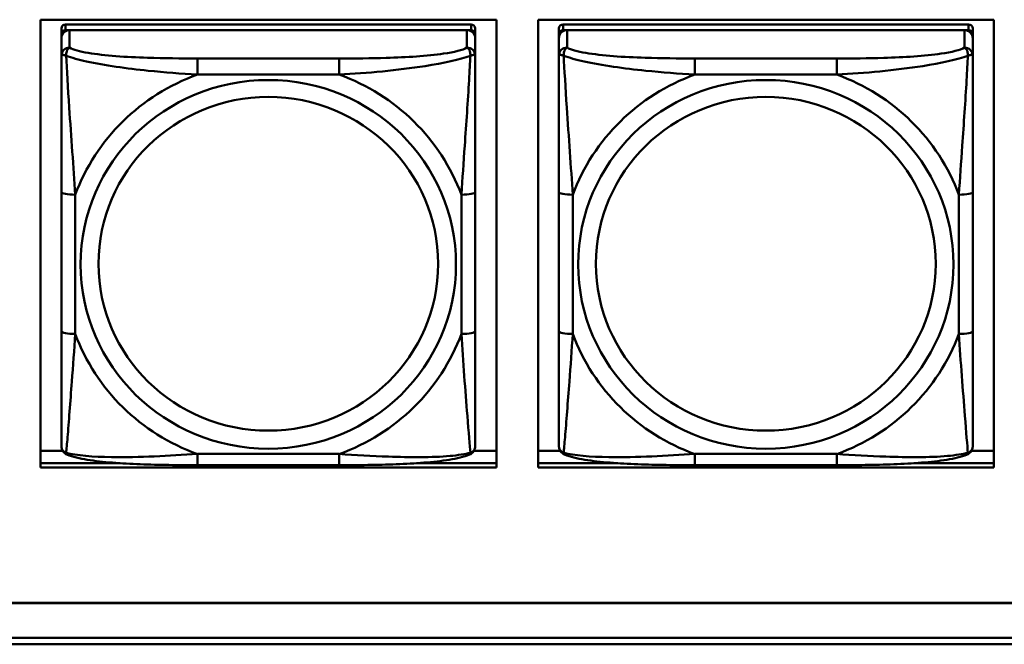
# Model space of a CAD drawing. Header units: inches. Extents: x 0.8 to 75.7, y -7.8 to 49.3.
# Tile 147 of 256: x 46 to 47.4, y 10.9 to 11.8. Entities that reach past the tile are written whole.
import ezdxf

# ---------------------------------------------------------------- set-up
doc = ezdxf.new("R2010")
doc.units = ezdxf.units.IN
doc.header["$MEASUREMENT"] = 0
doc.layers.add('Visible Edges(ROSSANSI)', color=7, linetype='Continuous', lineweight=50)
doc.layers.add('Visible Tangent Edges(ROSSANSI)', color=7, linetype='Continuous', lineweight=50)

msp = doc.modelspace()

# ---------------------------------------------------------------- linework, layer by layer
at = {"layer": 'Visible Edges(ROSSANSI)'}
for p, q in [((46.0014, 11.1808), (46.0014, 11.8195)), ((46.0014, 11.8195), (46.652, 11.8195)), ((46.652, 11.8195), (46.652, 11.1808)), ((46.7114, 11.1808), (46.7114, 11.8195)), ((46.7114, 11.8195), (47.362, 11.8195)), ((47.362, 11.8195), (47.362, 11.1808)), ((46.0312, 11.8071), (46.0312, 11.7989)), ((46.6158, 11.8129), (46.0371, 11.8129)), ((46.0371, 11.8047), (46.6158, 11.8047)), ((46.6099, 11.8047), (46.043, 11.8047)), ((46.6217, 11.7989), (46.6217, 11.8071)), ((46.7412, 11.8071), (46.7412, 11.7989)), ((47.3258, 11.8129), (46.7471, 11.8129)), ((46.7471, 11.8047), (47.3258, 11.8047)), ((47.3199, 11.8047), (46.753, 11.8047)), ((47.3317, 11.7989), (47.3317, 11.8071)), ((46.0312, 11.7931), (46.0312, 11.7989)), ((46.0312, 11.7931), (46.0312, 11.7682)), ((46.6217, 11.7989), (46.6217, 11.7931)), ((46.6217, 11.7682), (46.6217, 11.7931)), ((46.7412, 11.7931), (46.7412, 11.7989)), ((46.7412, 11.7931), (46.7412, 11.7682)), ((47.3317, 11.7989), (47.3317, 11.7931)), ((47.3317, 11.7682), (47.3317, 11.7931)), ((46.0312, 11.5737), (46.0312, 11.3751)), ((46.6217, 11.3751), (46.6217, 11.5737)), ((46.7412, 11.5737), (46.7412, 11.3751)), ((47.3317, 11.3751), (47.3317, 11.5737)), ((46.0014, 11.2046), (46.0331, 11.2046)), ((46.6199, 11.2046), (46.652, 11.2046)), ((46.7114, 11.2046), (46.7431, 11.2046)), ((47.3299, 11.2046), (47.362, 11.2046)), ((46.0014, 11.1869), (46.1151, 11.1869)), ((46.1151, 11.1869), (46.0014, 11.1869)), ((46.5378, 11.1869), (46.652, 11.1869)), ((46.652, 11.1869), (46.5378, 11.1869)), ((46.7114, 11.1869), (46.8251, 11.1869)), ((46.8251, 11.1869), (46.7114, 11.1869)), ((47.2478, 11.1869), (47.362, 11.1869)), ((47.362, 11.1869), (47.2478, 11.1869)), ((46.652, 11.1808), (46.0014, 11.1808)), ((46.4276, 11.1841), (46.2253, 11.1841)), ((47.362, 11.1808), (46.7114, 11.1808)), ((47.1376, 11.1841), (46.9353, 11.1841)), ((32.9742, 10.9876), (56.0303, 10.9876)), ((56.0303, 10.9872), (32.9742, 10.9872)), ((33.0242, 10.9381), (56.0803, 10.9381)), ((56.0803, 10.9287), (33.0242, 10.9287))]:
    msp.add_line(p, q, dxfattribs=at)
for centre, major_axis, start_param, end_param in [((46.0371, 11.8071), (-0.00591, 0), 4.712389, 6.283185), ((46.043, 11.7931), (-0.0118, 0), 4.712389, 6.283185), ((46.0371, 11.7989), (-0.00591, 0), 4.712389, 6.283185), ((46.6099, 11.7931), (0.0118, 0), 0, 1.570796), ((46.6158, 11.8071), (0.00591, 0), 0, 1.570796), ((46.6158, 11.7989), (0.00591, 0), 0, 1.570796), ((46.7471, 11.8071), (-0.00591, 0), 4.712389, 6.283185), ((46.753, 11.7931), (-0.0118, 0), 4.712389, 6.283185), ((46.7471, 11.7989), (-0.00591, 0), 4.712389, 6.283185), ((47.3199, 11.7931), (0.0118, 0), 0, 1.570796), ((47.3258, 11.8071), (0.00591, 0), 0, 1.570796), ((47.3258, 11.7989), (0.00591, 0), 0, 1.570796)]:
    msp.add_ellipse(centre, major_axis=major_axis, ratio=0.981793, start_param=start_param, end_param=end_param, dxfattribs=at)
for points, knots in [([(46.0312, 11.7682), (46.0312, 11.7591), (46.0312, 11.7438), (46.0312, 11.7266), (46.0312, 11.7002), (46.0312, 11.6699), (46.0312, 11.6405), (46.0312, 11.6181), (46.0312, 11.5957), (46.0312, 11.5737)], [-0.7968224, -0.7968224, -0.7968224, -0.7968224, -0.6514613, -0.6514613, -0.6514613, -0.427691, -0.427691, -0.427691, -0.2569517, -0.2569517, -0.2569517, -0.2569517]), ([(46.6217, 11.5737), (46.6217, 11.5969), (46.6217, 11.6207), (46.6217, 11.6443), (46.6217, 11.6754), (46.6217, 11.7077), (46.6217, 11.7345), (46.6217, 11.7484), (46.6217, 11.7604), (46.6217, 11.7682)], [0.2569537, 0.2569537, 0.2569537, 0.2569537, 0.4371919, 0.4371919, 0.4371919, 0.6739428, 0.6739428, 0.6739428, 0.7963818, 0.7963818, 0.7963818, 0.7963818]), ([(46.7412, 11.7682), (46.7412, 11.7591), (46.7412, 11.7438), (46.7412, 11.7266), (46.7412, 11.7002), (46.7412, 11.6699), (46.7412, 11.6405), (46.7412, 11.6181), (46.7412, 11.5957), (46.7412, 11.5737)], [-0.7968224, -0.7968224, -0.7968224, -0.7968224, -0.6514613, -0.6514613, -0.6514613, -0.427691, -0.427691, -0.427691, -0.2569517, -0.2569517, -0.2569517, -0.2569517]), ([(47.3317, 11.5737), (47.3317, 11.5969), (47.3317, 11.6207), (47.3317, 11.6443), (47.3317, 11.6754), (47.3317, 11.7077), (47.3317, 11.7345), (47.3317, 11.7484), (47.3317, 11.7604), (47.3317, 11.7682)], [0.2569537, 0.2569537, 0.2569537, 0.2569537, 0.4371919, 0.4371919, 0.4371919, 0.6739428, 0.6739428, 0.6739428, 0.7963818, 0.7963818, 0.7963818, 0.7963818]), ([(46.0312, 11.3751), (46.0312, 11.3519), (46.0312, 11.3285), (46.0312, 11.3063), (46.0312, 11.2771), (46.0312, 11.2488), (46.0312, 11.23), (46.0312, 11.2202), (46.0312, 11.2134), (46.0312, 11.2115)], [0.2569537, 0.2569537, 0.2569537, 0.2569537, 0.4371919, 0.4371919, 0.4371919, 0.6739428, 0.6739428, 0.6739428, 0.7963818, 0.7963818, 0.7963818, 0.7963818]), ([(46.6217, 11.2115), (46.6217, 11.2137), (46.6217, 11.223), (46.6217, 11.2357), (46.6217, 11.2553), (46.6217, 11.2822), (46.6217, 11.3099), (46.6217, 11.331), (46.6217, 11.3531), (46.6217, 11.3751)], [-0.7968224, -0.7968224, -0.7968224, -0.7968224, -0.6514613, -0.6514613, -0.6514613, -0.427691, -0.427691, -0.427691, -0.2569517, -0.2569517, -0.2569517, -0.2569517]), ([(46.7412, 11.3751), (46.7412, 11.3519), (46.7412, 11.3285), (46.7412, 11.3063), (46.7412, 11.2771), (46.7412, 11.2488), (46.7412, 11.23), (46.7412, 11.2202), (46.7412, 11.2134), (46.7412, 11.2115)], [0.2569537, 0.2569537, 0.2569537, 0.2569537, 0.4371919, 0.4371919, 0.4371919, 0.6739428, 0.6739428, 0.6739428, 0.7963818, 0.7963818, 0.7963818, 0.7963818]), ([(47.3317, 11.2115), (47.3317, 11.2137), (47.3317, 11.223), (47.3317, 11.2357), (47.3317, 11.2553), (47.3317, 11.2822), (47.3317, 11.3099), (47.3317, 11.331), (47.3317, 11.3531), (47.3317, 11.3751)], [-0.7968224, -0.7968224, -0.7968224, -0.7968224, -0.6514613, -0.6514613, -0.6514613, -0.427691, -0.427691, -0.427691, -0.2569517, -0.2569517, -0.2569517, -0.2569517]), ([(46.0392, 11.1992), (46.0382, 11.1997), (46.0371, 11.2003), (46.0351, 11.2019), (46.0342, 11.2028), (46.0329, 11.2048), (46.0324, 11.2058), (46.0317, 11.2077), (46.0315, 11.2085), (46.0312, 11.2102), (46.0312, 11.2109), (46.0312, 11.2115)], [0.02510739, 0.02510739, 0.02510739, 0.02510739, 0.03073999, 0.03073999, 0.03637259, 0.03637259, 0.0420052, 0.0420052, 0.0476378, 0.0476378, 0.0532704, 0.0532704, 0.0532704, 0.0532704]), ([(46.2253, 11.1841), (46.2118, 11.1841), (46.1981, 11.1842), (46.1708, 11.1846), (46.1572, 11.1849), (46.1304, 11.1859), (46.1171, 11.1867), (46.0914, 11.1888), (46.0792, 11.1901), (46.0571, 11.1938), (46.0477, 11.1958), (46.0392, 11.1992)], [0.2569517, 0.2569517, 0.2569517, 0.2569517, 0.3597049, 0.3597049, 0.4624581, 0.4624581, 0.5652112, 0.5652112, 0.6679644, 0.6679644, 0.7707176, 0.7707176, 0.7707176, 0.7707176]), ([(46.6137, 11.1992), (46.6053, 11.1958), (46.5958, 11.1938), (46.5737, 11.1901), (46.5615, 11.1888), (46.5358, 11.1867), (46.5225, 11.1859), (46.4957, 11.1849), (46.4821, 11.1846), (46.4548, 11.1842), (46.4411, 11.1841), (46.4276, 11.1841)], [-0.7703505, -0.7703505, -0.7703505, -0.7703505, -0.6676711, -0.6676711, -0.5649918, -0.5649918, -0.4623124, -0.4623124, -0.3596331, -0.3596331, -0.2569537, -0.2569537, -0.2569537, -0.2569537]), ([(46.6137, 11.1992), (46.6148, 11.1997), (46.6158, 11.2003), (46.6178, 11.2019), (46.6187, 11.2028), (46.62, 11.2048), (46.6205, 11.2058), (46.6212, 11.2077), (46.6214, 11.2085), (46.6217, 11.2102), (46.6217, 11.2109), (46.6217, 11.2115)], [0.02510739, 0.02510739, 0.02510739, 0.02510739, 0.03073999, 0.03073999, 0.03637259, 0.03637259, 0.0420052, 0.0420052, 0.0476378, 0.0476378, 0.0532704, 0.0532704, 0.0532704, 0.0532704]), ([(46.7492, 11.1992), (46.7482, 11.1997), (46.7471, 11.2003), (46.7451, 11.2019), (46.7442, 11.2028), (46.7429, 11.2048), (46.7424, 11.2058), (46.7417, 11.2077), (46.7415, 11.2085), (46.7412, 11.2102), (46.7412, 11.2109), (46.7412, 11.2115)], [0.02510739, 0.02510739, 0.02510739, 0.02510739, 0.03073999, 0.03073999, 0.03637259, 0.03637259, 0.0420052, 0.0420052, 0.0476378, 0.0476378, 0.0532704, 0.0532704, 0.0532704, 0.0532704]), ([(46.9353, 11.1841), (46.9218, 11.1841), (46.9081, 11.1842), (46.8808, 11.1846), (46.8672, 11.1849), (46.8404, 11.1859), (46.8271, 11.1867), (46.8014, 11.1888), (46.7892, 11.1901), (46.7671, 11.1938), (46.7577, 11.1958), (46.7492, 11.1992)], [0.2569517, 0.2569517, 0.2569517, 0.2569517, 0.3597049, 0.3597049, 0.4624581, 0.4624581, 0.5652112, 0.5652112, 0.6679644, 0.6679644, 0.7707176, 0.7707176, 0.7707176, 0.7707176]), ([(47.3237, 11.1992), (47.3153, 11.1958), (47.3058, 11.1938), (47.2837, 11.1901), (47.2715, 11.1888), (47.2458, 11.1867), (47.2325, 11.1859), (47.2057, 11.1849), (47.1921, 11.1846), (47.1648, 11.1842), (47.1511, 11.1841), (47.1376, 11.1841)], [-0.7703505, -0.7703505, -0.7703505, -0.7703505, -0.6676711, -0.6676711, -0.5649918, -0.5649918, -0.4623124, -0.4623124, -0.3596331, -0.3596331, -0.2569537, -0.2569537, -0.2569537, -0.2569537]), ([(47.3237, 11.1992), (47.3248, 11.1997), (47.3258, 11.2003), (47.3278, 11.2019), (47.3287, 11.2028), (47.33, 11.2048), (47.3305, 11.2058), (47.3312, 11.2077), (47.3314, 11.2085), (47.3317, 11.2102), (47.3317, 11.2109), (47.3317, 11.2115)], [0.02510739, 0.02510739, 0.02510739, 0.02510739, 0.03073999, 0.03073999, 0.03637259, 0.03637259, 0.0420052, 0.0420052, 0.0476378, 0.0476378, 0.0532704, 0.0532704, 0.0532704, 0.0532704])]:
    msp.add_open_spline(points, degree=3, knots=knots, dxfattribs=at)
at = {"layer": 'Visible Tangent Edges(ROSSANSI)'}
for p, q in [((46.0371, 11.8047), (46.0371, 11.8129)), ((46.043, 11.7798), (46.043, 11.8047)), ((46.6099, 11.8047), (46.6099, 11.7798)), ((46.6158, 11.8129), (46.6158, 11.8047)), ((46.7471, 11.8047), (46.7471, 11.8129)), ((46.753, 11.7798), (46.753, 11.8047)), ((47.3199, 11.8047), (47.3199, 11.7798)), ((47.3258, 11.8129), (47.3258, 11.8047)), ((46.2253, 11.7643), (46.2253, 11.7412)), ((46.4276, 11.7643), (46.2253, 11.7643)), ((46.4276, 11.7643), (46.4276, 11.7412)), ((46.9353, 11.7643), (46.9353, 11.7412)), ((47.1376, 11.7643), (46.9353, 11.7643)), ((47.1376, 11.7643), (47.1376, 11.7412)), ((46.2253, 11.7412), (46.4276, 11.7412)), ((46.9353, 11.7412), (47.1376, 11.7412)), ((46.0509, 11.3713), (46.0509, 11.57)), ((46.6021, 11.57), (46.6021, 11.3713)), ((46.7609, 11.3713), (46.7609, 11.57)), ((47.3121, 11.57), (47.3121, 11.3713)), ((46.4276, 11.2001), (46.2253, 11.2001)), ((46.2253, 11.1841), (46.2253, 11.2001)), ((46.4276, 11.1841), (46.4276, 11.2001)), ((47.1376, 11.2001), (46.9353, 11.2001)), ((46.9353, 11.1841), (46.9353, 11.2001)), ((47.1376, 11.1841), (47.1376, 11.2001))]:
    msp.add_line(p, q, dxfattribs=at)
for centre, major_axis, ratio, start_param, end_param in [((46.043, 11.7682), (-0.0118, 0), 0.981793, 4.712389, 6.283185), ((46.6099, 11.7682), (0.0118, 0), 0.981793, 0, 1.570796), ((46.753, 11.7682), (-0.0118, 0), 0.981793, 4.712389, 6.283185), ((47.3199, 11.7682), (0.0118, 0), 0.981793, 0, 1.570796), ((46.3265, 11.4706), (-0.2936, 0), 0.981793, 5.064156, 5.931419), ((46.3265, 11.4706), (0.2936, 0), 0.981793, 0.351767, 1.21903), ((47.0365, 11.4706), (-0.2936, 0), 0.981793, 5.064156, 5.931419), ((47.0365, 11.4706), (0.2936, 0), 0.981793, 0.351767, 1.21903), ((46.0509, 11.5737), (-0.0197, 0), 0.189952, 0, 1.570796), ((46.6021, 11.5737), (0.0197, 0), 0.189952, 4.712389, 6.283185), ((46.7609, 11.5737), (-0.0197, 0), 0.189952, 0, 1.570796), ((47.3121, 11.5737), (0.0197, 0), 0.189952, 4.712389, 6.283185), ((46.0509, 11.3751), (-0.0197, 0), 0.189952, 0, 1.570796), ((46.3265, 11.4706), (-0.2936, 0), 0.981793, 0.351767, 1.21903), ((46.3265, 11.4706), (0.2936, 0), 0.981793, 5.064156, 5.931419), ((46.6021, 11.3751), (0.0197, 0), 0.189952, 4.712389, 6.283185), ((46.7609, 11.3751), (-0.0197, 0), 0.189952, 0, 1.570796), ((47.0365, 11.4706), (-0.2936, 0), 0.981793, 0.351767, 1.21903), ((47.0365, 11.4706), (0.2936, 0), 0.981793, 5.064156, 5.931419), ((47.3121, 11.3751), (0.0197, 0), 0.189952, 4.712389, 6.283185)]:
    msp.add_ellipse(centre, major_axis=major_axis, ratio=ratio, start_param=start_param, end_param=end_param, dxfattribs=at)
for centre, major_axis in [((46.3265, 11.4706), (-0.2678, 0)), ((47.0365, 11.4706), (-0.2678, 0)), ((46.3265, 11.4714), (-0.2424, 0)), ((47.0365, 11.4714), (-0.2424, 0))]:
    msp.add_ellipse(centre, major_axis=major_axis, ratio=0.981793, dxfattribs=at)
for points, knots in [([(46.038, 11.7682), (46.038, 11.7693), (46.0381, 11.7704), (46.0383, 11.7724), (46.0385, 11.7734), (46.0389, 11.7748), (46.0391, 11.7753), (46.0395, 11.776), (46.0396, 11.7763), (46.0399, 11.7768), (46.0401, 11.7771), (46.0407, 11.7779), (46.0411, 11.7784), (46.042, 11.7791), (46.0425, 11.7795), (46.043, 11.7798)], [-0.00023197, -0.00023197, -0.00023197, -0.00023197, 0.00913095, 0.00913095, 0.01983142, 0.01983142, 0.02651922, 0.02651922, 0.02986312, 0.02986312, 0.03521335, 0.03521335, 0.04377373, 0.04377373, 0.0532704, 0.0532704, 0.0532704, 0.0532704]), ([(46.2253, 11.7643), (46.2017, 11.7643), (46.1777, 11.7645), (46.1543, 11.7652), (46.1236, 11.7662), (46.0927, 11.7682), (46.0695, 11.7722), (46.0575, 11.7742), (46.0479, 11.7768), (46.043, 11.7798)], [0.2569537, 0.2569537, 0.2569537, 0.2569537, 0.4371919, 0.4371919, 0.4371919, 0.6739428, 0.6739428, 0.6739428, 0.7963818, 0.7963818, 0.7963818, 0.7963818]), ([(46.6099, 11.7798), (46.6042, 11.7763), (46.5917, 11.7733), (46.5765, 11.7711), (46.5531, 11.7676), (46.5239, 11.7659), (46.4949, 11.7651), (46.4727, 11.7644), (46.45, 11.7643), (46.4276, 11.7643)], [-0.7968224, -0.7968224, -0.7968224, -0.7968224, -0.6514613, -0.6514613, -0.6514613, -0.427691, -0.427691, -0.427691, -0.2569517, -0.2569517, -0.2569517, -0.2569517]), ([(46.6099, 11.7798), (46.6105, 11.7795), (46.611, 11.7791), (46.6118, 11.7784), (46.6122, 11.7779), (46.6128, 11.7771), (46.613, 11.7768), (46.6133, 11.7763), (46.6135, 11.776), (46.6138, 11.7753), (46.614, 11.7748), (46.6144, 11.7734), (46.6146, 11.7724), (46.6149, 11.7704), (46.6149, 11.7693), (46.6149, 11.7682)], [-0.0532704, -0.0532704, -0.0532704, -0.0532704, -0.04377373, -0.04377373, -0.03521335, -0.03521335, -0.02986312, -0.02986312, -0.02651922, -0.02651922, -0.01983142, -0.01983142, -0.00913095, -0.00913095, 0.00023197, 0.00023197, 0.00023197, 0.00023197]), ([(46.748, 11.7682), (46.748, 11.7693), (46.7481, 11.7704), (46.7483, 11.7724), (46.7485, 11.7734), (46.7489, 11.7748), (46.7491, 11.7753), (46.7495, 11.776), (46.7496, 11.7763), (46.7499, 11.7768), (46.7501, 11.7771), (46.7507, 11.7779), (46.7511, 11.7784), (46.752, 11.7791), (46.7525, 11.7795), (46.753, 11.7798)], [-0.00023197, -0.00023197, -0.00023197, -0.00023197, 0.00913095, 0.00913095, 0.01983142, 0.01983142, 0.02651922, 0.02651922, 0.02986312, 0.02986312, 0.03521335, 0.03521335, 0.04377373, 0.04377373, 0.0532704, 0.0532704, 0.0532704, 0.0532704]), ([(46.9353, 11.7643), (46.9117, 11.7643), (46.8877, 11.7645), (46.8643, 11.7652), (46.8336, 11.7662), (46.8027, 11.7682), (46.7795, 11.7722), (46.7675, 11.7742), (46.7579, 11.7768), (46.753, 11.7798)], [0.2569537, 0.2569537, 0.2569537, 0.2569537, 0.4371919, 0.4371919, 0.4371919, 0.6739428, 0.6739428, 0.6739428, 0.7963818, 0.7963818, 0.7963818, 0.7963818]), ([(47.3199, 11.7798), (47.3142, 11.7763), (47.3017, 11.7733), (47.2865, 11.7711), (47.2631, 11.7676), (47.2339, 11.7659), (47.2049, 11.7651), (47.1827, 11.7644), (47.16, 11.7643), (47.1376, 11.7643)], [-0.7968224, -0.7968224, -0.7968224, -0.7968224, -0.6514613, -0.6514613, -0.6514613, -0.427691, -0.427691, -0.427691, -0.2569517, -0.2569517, -0.2569517, -0.2569517]), ([(47.3199, 11.7798), (47.3205, 11.7795), (47.321, 11.7791), (47.3218, 11.7784), (47.3222, 11.7779), (47.3228, 11.7771), (47.323, 11.7768), (47.3233, 11.7763), (47.3235, 11.776), (47.3238, 11.7753), (47.324, 11.7748), (47.3244, 11.7734), (47.3246, 11.7724), (47.3249, 11.7704), (47.3249, 11.7693), (47.3249, 11.7682)], [-0.0532704, -0.0532704, -0.0532704, -0.0532704, -0.04377373, -0.04377373, -0.03521335, -0.03521335, -0.02986312, -0.02986312, -0.02651922, -0.02651922, -0.01983142, -0.01983142, -0.00913095, -0.00913095, 0.00023197, 0.00023197, 0.00023197, 0.00023197]), ([(46.0312, 11.7682), (46.0312, 11.7684), (46.0313, 11.7686), (46.0315, 11.769), (46.0317, 11.7691), (46.0321, 11.7693), (46.0322, 11.7693), (46.0326, 11.7693), (46.0327, 11.7694), (46.0331, 11.7694), (46.0334, 11.7694), (46.0343, 11.7693), (46.035, 11.7691), (46.0364, 11.7688), (46.0372, 11.7685), (46.038, 11.7682)], [-0.0532704, -0.0532704, -0.0532704, -0.0532704, -0.04377373, -0.04377373, -0.03521335, -0.03521335, -0.02986312, -0.02986312, -0.02651922, -0.02651922, -0.01983142, -0.01983142, -0.00913095, -0.00913095, 0.00023197, 0.00023197, 0.00023197, 0.00023197]), ([(46.038, 11.7682), (46.0457, 11.7653), (46.0557, 11.7624), (46.0927, 11.7543), (46.1245, 11.75), (46.1787, 11.7444), (46.2019, 11.7425), (46.2253, 11.7412)], [-0.7478145, -0.7478145, -0.7478145, -0.7478145, -0.6493253, -0.6493253, -0.427691, -0.427691, -0.2569537, -0.2569537, -0.2569537, -0.2569537]), ([(46.0509, 11.57), (46.0485, 11.6097), (46.0452, 11.6518), (46.0406, 11.7218), (46.039, 11.7493), (46.038, 11.7682)], [0.2569517, 0.2569517, 0.2569517, 0.2569517, 0.5559983, 0.5559983, 0.7482818, 0.7482818, 0.7482818, 0.7482818]), ([(46.4276, 11.7412), (46.4681, 11.7435), (46.5105, 11.7473), (46.5761, 11.7574), (46.6005, 11.7625), (46.6149, 11.7682)], [0.2569517, 0.2569517, 0.2569517, 0.2569517, 0.5559983, 0.5559983, 0.7482818, 0.7482818, 0.7482818, 0.7482818]), ([(46.6149, 11.7682), (46.6144, 11.7583), (46.6137, 11.7462), (46.6113, 11.7041), (46.609, 11.6709), (46.6051, 11.6159), (46.6035, 11.5928), (46.6021, 11.57)], [-0.7478145, -0.7478145, -0.7478145, -0.7478145, -0.6493253, -0.6493253, -0.427691, -0.427691, -0.2569537, -0.2569537, -0.2569537, -0.2569537]), ([(46.6149, 11.7682), (46.6157, 11.7685), (46.6165, 11.7688), (46.6179, 11.7691), (46.6186, 11.7693), (46.6195, 11.7694), (46.6198, 11.7694), (46.6202, 11.7694), (46.6204, 11.7693), (46.6207, 11.7693), (46.6209, 11.7693), (46.6212, 11.7691), (46.6214, 11.769), (46.6217, 11.7686), (46.6217, 11.7684), (46.6217, 11.7682)], [-0.00023197, -0.00023197, -0.00023197, -0.00023197, 0.00913095, 0.00913095, 0.01983142, 0.01983142, 0.02651922, 0.02651922, 0.02986312, 0.02986312, 0.03521335, 0.03521335, 0.04377373, 0.04377373, 0.0532704, 0.0532704, 0.0532704, 0.0532704]), ([(46.7412, 11.7682), (46.7412, 11.7684), (46.7413, 11.7686), (46.7415, 11.769), (46.7417, 11.7691), (46.7421, 11.7693), (46.7422, 11.7693), (46.7426, 11.7693), (46.7427, 11.7694), (46.7431, 11.7694), (46.7434, 11.7694), (46.7443, 11.7693), (46.745, 11.7691), (46.7464, 11.7688), (46.7472, 11.7685), (46.748, 11.7682)], [-0.0532704, -0.0532704, -0.0532704, -0.0532704, -0.04377373, -0.04377373, -0.03521335, -0.03521335, -0.02986312, -0.02986312, -0.02651922, -0.02651922, -0.01983142, -0.01983142, -0.00913095, -0.00913095, 0.00023197, 0.00023197, 0.00023197, 0.00023197]), ([(46.748, 11.7682), (46.7557, 11.7653), (46.7657, 11.7624), (46.8027, 11.7543), (46.8345, 11.75), (46.8887, 11.7444), (46.9119, 11.7425), (46.9353, 11.7412)], [-0.7478145, -0.7478145, -0.7478145, -0.7478145, -0.6493253, -0.6493253, -0.427691, -0.427691, -0.2569537, -0.2569537, -0.2569537, -0.2569537]), ([(46.7609, 11.57), (46.7585, 11.6097), (46.7552, 11.6518), (46.7506, 11.7218), (46.749, 11.7493), (46.748, 11.7682)], [0.2569517, 0.2569517, 0.2569517, 0.2569517, 0.5559983, 0.5559983, 0.7482818, 0.7482818, 0.7482818, 0.7482818]), ([(47.1376, 11.7412), (47.1781, 11.7435), (47.2205, 11.7473), (47.2861, 11.7574), (47.3105, 11.7625), (47.3249, 11.7682)], [0.2569517, 0.2569517, 0.2569517, 0.2569517, 0.5559983, 0.5559983, 0.7482818, 0.7482818, 0.7482818, 0.7482818]), ([(47.3249, 11.7682), (47.3244, 11.7583), (47.3237, 11.7462), (47.3213, 11.7041), (47.319, 11.6709), (47.3151, 11.6159), (47.3135, 11.5928), (47.3121, 11.57)], [-0.7478145, -0.7478145, -0.7478145, -0.7478145, -0.6493253, -0.6493253, -0.427691, -0.427691, -0.2569537, -0.2569537, -0.2569537, -0.2569537]), ([(47.3249, 11.7682), (47.3257, 11.7685), (47.3265, 11.7688), (47.3279, 11.7691), (47.3286, 11.7693), (47.3295, 11.7694), (47.3298, 11.7694), (47.3302, 11.7694), (47.3304, 11.7693), (47.3307, 11.7693), (47.3309, 11.7693), (47.3312, 11.7691), (47.3314, 11.769), (47.3317, 11.7686), (47.3317, 11.7684), (47.3317, 11.7682)], [-0.00023197, -0.00023197, -0.00023197, -0.00023197, 0.00913095, 0.00913095, 0.01983142, 0.01983142, 0.02651922, 0.02651922, 0.02986312, 0.02986312, 0.03521335, 0.03521335, 0.04377373, 0.04377373, 0.0532704, 0.0532704, 0.0532704, 0.0532704]), ([(46.038, 11.2019), (46.0385, 11.207), (46.0392, 11.2145), (46.0417, 11.2452), (46.0439, 11.2743), (46.0478, 11.3258), (46.0495, 11.3483), (46.0509, 11.3713)], [-0.7478145, -0.7478145, -0.7478145, -0.7478145, -0.6493253, -0.6493253, -0.427691, -0.427691, -0.2569537, -0.2569537, -0.2569537, -0.2569537]), ([(46.6021, 11.3713), (46.6044, 11.3316), (46.6077, 11.2905), (46.6124, 11.2316), (46.614, 11.2111), (46.6149, 11.2019)], [0.2569517, 0.2569517, 0.2569517, 0.2569517, 0.5559983, 0.5559983, 0.7482818, 0.7482818, 0.7482818, 0.7482818]), ([(46.748, 11.2019), (46.7485, 11.207), (46.7492, 11.2145), (46.7517, 11.2452), (46.7539, 11.2743), (46.7578, 11.3258), (46.7595, 11.3483), (46.7609, 11.3713)], [-0.7478145, -0.7478145, -0.7478145, -0.7478145, -0.6493253, -0.6493253, -0.427691, -0.427691, -0.2569537, -0.2569537, -0.2569537, -0.2569537]), ([(47.3121, 11.3713), (47.3144, 11.3316), (47.3177, 11.2905), (47.3224, 11.2316), (47.324, 11.2111), (47.3249, 11.2019)], [0.2569517, 0.2569517, 0.2569517, 0.2569517, 0.5559983, 0.5559983, 0.7482818, 0.7482818, 0.7482818, 0.7482818]), ([(46.038, 11.2019), (46.0372, 11.2022), (46.0364, 11.2025), (46.035, 11.2033), (46.0343, 11.2038), (46.0334, 11.2048), (46.0331, 11.2052), (46.0327, 11.2058), (46.0326, 11.206), (46.0322, 11.2066), (46.0321, 11.207), (46.0317, 11.208), (46.0315, 11.2086), (46.0313, 11.21), (46.0312, 11.2108), (46.0312, 11.2115)], [-0.00023197, -0.00023197, -0.00023197, -0.00023197, 0.00913095, 0.00913095, 0.01983142, 0.01983142, 0.02651922, 0.02651922, 0.02986312, 0.02986312, 0.03521335, 0.03521335, 0.04377373, 0.04377373, 0.0532704, 0.0532704, 0.0532704, 0.0532704]), ([(46.0392, 11.1992), (46.0391, 11.1993), (46.0389, 11.1994), (46.0385, 11.1997), (46.0383, 11.2001), (46.0381, 11.2009), (46.038, 11.2014), (46.038, 11.2019)], [-0.02510739, -0.02510739, -0.02510739, -0.02510739, -0.01983142, -0.01983142, -0.00913095, -0.00913095, 0.00023197, 0.00023197, 0.00023197, 0.00023197]), ([(46.2253, 11.2001), (46.1848, 11.1977), (46.1425, 11.195), (46.0768, 11.196), (46.0524, 11.1979), (46.038, 11.2019)], [0.2569517, 0.2569517, 0.2569517, 0.2569517, 0.5559983, 0.5559983, 0.7482818, 0.7482818, 0.7482818, 0.7482818]), ([(46.6149, 11.2019), (46.6072, 11.1999), (46.5972, 11.1983), (46.5602, 11.195), (46.5285, 11.1952), (46.4742, 11.1973), (46.451, 11.1986), (46.4276, 11.2001)], [-0.7478145, -0.7478145, -0.7478145, -0.7478145, -0.6493253, -0.6493253, -0.427691, -0.427691, -0.2569537, -0.2569537, -0.2569537, -0.2569537]), ([(46.6149, 11.2019), (46.6149, 11.2014), (46.6149, 11.2009), (46.6146, 11.2001), (46.6144, 11.1997), (46.614, 11.1994), (46.6139, 11.1993), (46.6137, 11.1992)], [-0.00023197, -0.00023197, -0.00023197, -0.00023197, 0.00913095, 0.00913095, 0.01983142, 0.01983142, 0.02510739, 0.02510739, 0.02510739, 0.02510739]), ([(46.6217, 11.2115), (46.6217, 11.2108), (46.6217, 11.21), (46.6214, 11.2086), (46.6212, 11.208), (46.6209, 11.207), (46.6207, 11.2066), (46.6204, 11.206), (46.6202, 11.2058), (46.6198, 11.2052), (46.6195, 11.2048), (46.6186, 11.2038), (46.6179, 11.2033), (46.6165, 11.2025), (46.6157, 11.2022), (46.6149, 11.2019)], [-0.0532704, -0.0532704, -0.0532704, -0.0532704, -0.04377373, -0.04377373, -0.03521335, -0.03521335, -0.02986312, -0.02986312, -0.02651922, -0.02651922, -0.01983142, -0.01983142, -0.00913095, -0.00913095, 0.00023197, 0.00023197, 0.00023197, 0.00023197]), ([(46.748, 11.2019), (46.7472, 11.2022), (46.7464, 11.2025), (46.745, 11.2033), (46.7443, 11.2038), (46.7434, 11.2048), (46.7431, 11.2052), (46.7427, 11.2058), (46.7426, 11.206), (46.7422, 11.2066), (46.7421, 11.207), (46.7417, 11.208), (46.7415, 11.2086), (46.7413, 11.21), (46.7412, 11.2108), (46.7412, 11.2115)], [-0.00023197, -0.00023197, -0.00023197, -0.00023197, 0.00913095, 0.00913095, 0.01983142, 0.01983142, 0.02651922, 0.02651922, 0.02986312, 0.02986312, 0.03521335, 0.03521335, 0.04377373, 0.04377373, 0.0532704, 0.0532704, 0.0532704, 0.0532704]), ([(46.7492, 11.1992), (46.7491, 11.1993), (46.7489, 11.1994), (46.7485, 11.1997), (46.7483, 11.2001), (46.7481, 11.2009), (46.748, 11.2014), (46.748, 11.2019)], [-0.02510739, -0.02510739, -0.02510739, -0.02510739, -0.01983142, -0.01983142, -0.00913095, -0.00913095, 0.00023197, 0.00023197, 0.00023197, 0.00023197]), ([(46.9353, 11.2001), (46.8948, 11.1977), (46.8525, 11.195), (46.7868, 11.196), (46.7624, 11.1979), (46.748, 11.2019)], [0.2569517, 0.2569517, 0.2569517, 0.2569517, 0.5559983, 0.5559983, 0.7482818, 0.7482818, 0.7482818, 0.7482818]), ([(47.3249, 11.2019), (47.3172, 11.1999), (47.3072, 11.1983), (47.2702, 11.195), (47.2385, 11.1952), (47.1842, 11.1973), (47.161, 11.1986), (47.1376, 11.2001)], [-0.7478145, -0.7478145, -0.7478145, -0.7478145, -0.6493253, -0.6493253, -0.427691, -0.427691, -0.2569537, -0.2569537, -0.2569537, -0.2569537]), ([(47.3249, 11.2019), (47.3249, 11.2014), (47.3249, 11.2009), (47.3246, 11.2001), (47.3244, 11.1997), (47.324, 11.1994), (47.3239, 11.1993), (47.3237, 11.1992)], [-0.00023197, -0.00023197, -0.00023197, -0.00023197, 0.00913095, 0.00913095, 0.01983142, 0.01983142, 0.02510739, 0.02510739, 0.02510739, 0.02510739]), ([(47.3317, 11.2115), (47.3317, 11.2108), (47.3317, 11.21), (47.3314, 11.2086), (47.3312, 11.208), (47.3309, 11.207), (47.3307, 11.2066), (47.3304, 11.206), (47.3302, 11.2058), (47.3298, 11.2052), (47.3295, 11.2048), (47.3286, 11.2038), (47.3279, 11.2033), (47.3265, 11.2025), (47.3257, 11.2022), (47.3249, 11.2019)], [-0.0532704, -0.0532704, -0.0532704, -0.0532704, -0.04377373, -0.04377373, -0.03521335, -0.03521335, -0.02986312, -0.02986312, -0.02651922, -0.02651922, -0.01983142, -0.01983142, -0.00913095, -0.00913095, 0.00023197, 0.00023197, 0.00023197, 0.00023197])]:
    msp.add_open_spline(points, degree=3, knots=knots, dxfattribs=at)

doc.saveas('drawing.dxf')
